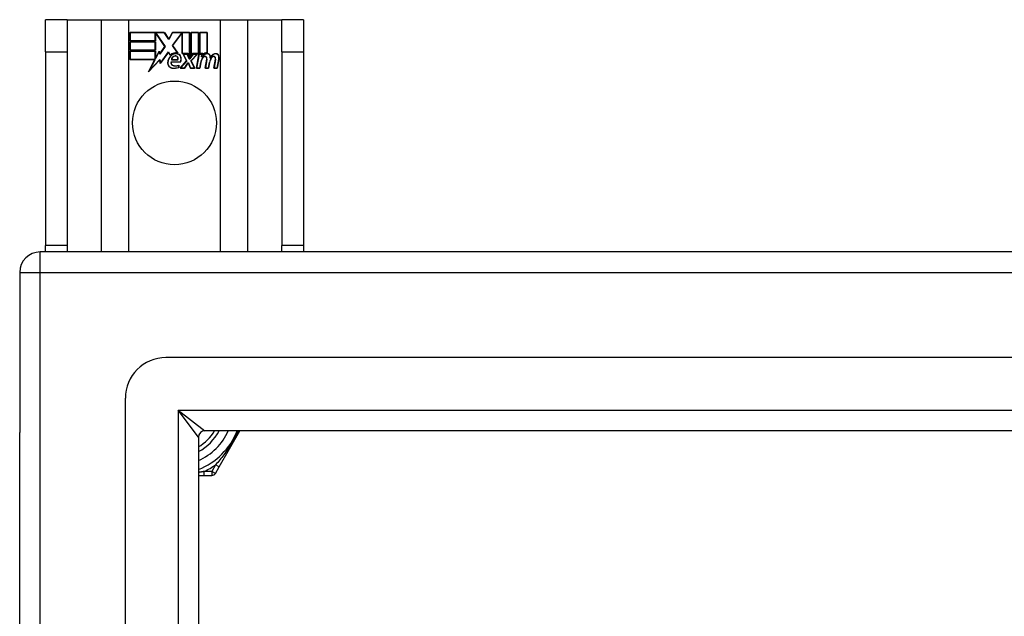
# Model space of a CAD drawing. Header units: inches. Extents: x 56.1 to 140.1, y 37.7 to 64.
# Tile 10 of 102: x 56.1 to 60.8, y 61.1 to 64. Entities that reach past the tile are written whole.
import ezdxf

# ---------------------------------------------------------------- set-up
doc = ezdxf.new("R2010")
doc.units = ezdxf.units.IN
doc.header["$MEASUREMENT"] = 0
doc.layers.add('Visible Edges(ANSI)', color=7, linetype='Continuous', lineweight=25)
doc.layers.add('Visible Tangent Edges(ANSI)', color=7, linetype='Continuous', lineweight=25)

msp = doc.modelspace()

# ---------------------------------------------------------------- linework, layer by layer
at = {"layer": 'Visible Edges(ANSI)'}
for p, q in [((56.2928, 63.9929), (56.1878, 63.9929)), ((56.1878, 63.8369), (56.1878, 63.9929)), ((56.2928, 63.9929), (56.2928, 63.8369)), ((56.2928, 63.9929), (56.457, 63.9929)), ((56.457, 63.9929), (56.5916, 63.9929)), ((56.5916, 63.9929), (57.034, 63.9929)), ((57.034, 63.9929), (57.1686, 63.9929)), ((57.1686, 63.9929), (57.3328, 63.9929)), ((57.3328, 63.8369), (57.3328, 63.9929)), ((57.4378, 63.9929), (57.3328, 63.9929)), ((57.4378, 63.9929), (57.4378, 63.8369)), ((56.5966, 63.9309), (56.7638, 63.9309)), ((56.5966, 63.8907), (56.5966, 63.9309)), ((56.5973, 63.9301), (56.5973, 63.8915)), ((56.7634, 63.9301), (56.5973, 63.9301)), ((56.7192, 63.8915), (56.7192, 63.926)), ((56.7192, 63.926), (56.7237, 63.926)), ((56.72, 63.9252), (56.72, 63.8907)), ((56.7233, 63.9252), (56.72, 63.9252)), ((56.7661, 63.863), (56.7233, 63.9252)), ((56.7237, 63.926), (56.767, 63.863)), ((56.7859, 63.8968), (56.7634, 63.9301)), ((56.7638, 63.9309), (56.7859, 63.8982)), ((56.7859, 63.8982), (56.8032, 63.9309)), ((56.8037, 63.9301), (56.7859, 63.8968)), ((56.8027, 63.8681), (56.8459, 63.926)), ((56.8032, 63.9309), (56.8868, 63.9309)), ((56.8463, 63.9252), (56.8036, 63.868)), ((56.8861, 63.9301), (56.8037, 63.9301)), ((56.8459, 63.926), (56.8501, 63.926)), ((56.8493, 63.9252), (56.8463, 63.9252)), ((56.8493, 63.8298), (56.8493, 63.9252)), ((56.8501, 63.926), (56.8501, 63.8305)), ((56.8861, 63.8114), (56.8861, 63.9301)), ((56.8868, 63.9309), (56.8868, 63.8077)), ((56.8921, 63.8169), (56.8921, 63.9309)), ((56.8921, 63.9309), (56.9292, 63.9309)), ((56.8928, 63.9301), (56.8928, 63.8192)), ((56.9285, 63.9301), (56.8928, 63.9301)), ((56.9285, 63.8305), (56.9285, 63.9301)), ((56.9292, 63.9309), (56.9292, 63.8298)), ((56.9345, 63.8298), (56.9345, 63.9309)), ((56.9345, 63.9309), (56.9716, 63.9309)), ((56.9352, 63.9301), (56.9352, 63.8305)), ((56.9708, 63.9301), (56.9352, 63.9301)), ((56.9708, 63.8322), (56.9708, 63.9301)), ((56.9716, 63.9309), (56.9716, 63.8315)), ((56.72, 63.8907), (56.5966, 63.8907)), ((56.5966, 63.8454), (56.5966, 63.8855)), ((56.5966, 63.8855), (56.72, 63.8855)), ((56.5973, 63.8915), (56.7192, 63.8915)), ((56.5973, 63.8847), (56.5973, 63.8461)), ((56.7192, 63.8847), (56.5973, 63.8847)), ((56.7192, 63.8461), (56.7192, 63.8847)), ((56.72, 63.8855), (56.72, 63.8454)), ((56.1878, 63.8369), (56.1878, 62.8989)), ((56.2928, 63.8369), (56.2928, 62.8989)), ((56.72, 63.8454), (56.5966, 63.8454)), ((56.5966, 63.8397), (56.72, 63.8397)), ((56.5966, 63.7996), (56.5966, 63.8397)), ((56.5973, 63.8461), (56.7192, 63.8461)), ((56.7192, 63.839), (56.5973, 63.839)), ((56.5973, 63.839), (56.5973, 63.8004)), ((56.7192, 63.8045), (56.7192, 63.839)), ((56.72, 63.8397), (56.72, 63.8052)), ((56.7207, 63.8052), (56.7391, 63.8405)), ((56.7388, 63.8382), (56.7212, 63.8045)), ((56.7411, 63.826), (56.7388, 63.8382)), ((56.7391, 63.8405), (56.7415, 63.8279)), ((56.767, 63.863), (56.7411, 63.826)), ((56.7415, 63.8279), (56.7661, 63.863)), ((56.7833, 63.835), (56.7441, 63.78)), ((56.7445, 63.782), (56.7834, 63.8364)), ((56.792, 63.8206), (56.7833, 63.835)), ((56.7834, 63.8364), (56.7922, 63.8218)), ((56.8278, 63.8318), (56.8027, 63.8681)), ((56.8036, 63.868), (56.8295, 63.8307)), ((56.8775, 63.8298), (56.8493, 63.8298)), ((56.8501, 63.8305), (56.878, 63.8305)), ((56.8715, 63.7929), (56.8542, 63.8262)), ((56.8542, 63.8262), (56.8745, 63.8262)), ((56.8554, 63.8255), (56.8724, 63.7927)), ((56.874, 63.8255), (56.8554, 63.8255)), ((56.8837, 63.8025), (56.874, 63.8255)), ((56.8745, 63.8262), (56.8842, 63.8033)), ((56.8868, 63.8077), (56.8775, 63.8298)), ((56.878, 63.8305), (56.8861, 63.8114)), ((56.8868, 63.8033), (56.9035, 63.8262)), ((56.9039, 63.8255), (56.8872, 63.8025)), ((56.9015, 63.8298), (56.8921, 63.8169)), ((56.8927, 63.7932), (56.9223, 63.8255)), ((56.8928, 63.8192), (56.9011, 63.8305)), ((56.924, 63.8262), (56.8936, 63.7931)), ((56.9011, 63.8305), (56.9285, 63.8305)), ((56.9292, 63.8298), (56.9015, 63.8298)), ((56.9035, 63.8262), (56.924, 63.8262)), ((56.9223, 63.8255), (56.9039, 63.8255)), ((56.9191, 63.758), (56.9311, 63.8262)), ((56.9318, 63.8255), (56.92, 63.7587)), ((56.9311, 63.8262), (56.9453, 63.8262)), ((56.9445, 63.8255), (56.9318, 63.8255)), ((56.9498, 63.8298), (56.9345, 63.8298)), ((56.9352, 63.8305), (56.9507, 63.8305)), ((56.9435, 63.8135), (56.9445, 63.8255)), ((56.9453, 63.8262), (56.9443, 63.8142)), ((56.9492, 63.8221), (56.9498, 63.8298)), ((56.9507, 63.8305), (56.9501, 63.8241)), ((57.3328, 63.8369), (57.3328, 62.8989)), ((57.4378, 63.8369), (57.4378, 62.8989)), ((56.7178, 63.7996), (56.5966, 63.7996)), ((56.5973, 63.8004), (56.719, 63.8004)), ((56.6868, 63.74), (56.7178, 63.7996)), ((56.7416, 63.7977), (56.6868, 63.74)), ((56.719, 63.8004), (56.6899, 63.7444)), ((56.6899, 63.7444), (56.7421, 63.7994)), ((56.7212, 63.8045), (56.7192, 63.8045)), ((56.72, 63.8052), (56.7207, 63.8052)), ((56.7441, 63.78), (56.7416, 63.7977)), ((56.7421, 63.7994), (56.7445, 63.782)), ((56.7959, 63.7884), (56.8417, 63.7884)), ((56.8422, 63.7876), (56.7965, 63.7876)), ((56.8288, 63.7981), (56.7975, 63.7981)), ((56.7983, 63.7989), (56.8283, 63.7989)), ((56.8407, 63.758), (56.8715, 63.7929)), ((56.8724, 63.7927), (56.8424, 63.7587)), ((56.8606, 63.7587), (56.8774, 63.7831)), ((56.8778, 63.7824), (56.861, 63.758)), ((56.8774, 63.7831), (56.8814, 63.7831)), ((56.8808, 63.7824), (56.8778, 63.7824)), ((56.8902, 63.758), (56.8808, 63.7824)), ((56.8814, 63.7831), (56.8907, 63.7587)), ((56.8872, 63.8025), (56.8837, 63.8025)), ((56.8842, 63.8033), (56.8868, 63.8033)), ((56.9093, 63.7587), (56.8927, 63.7932)), ((56.8936, 63.7931), (56.9105, 63.758)), ((56.935, 63.7587), (56.9398, 63.7862)), ((56.9405, 63.7861), (56.9356, 63.758)), ((56.9483, 63.8135), (56.9435, 63.8135)), ((56.9443, 63.8142), (56.9479, 63.8142)), ((56.9615, 63.758), (56.9691, 63.8011)), ((56.9698, 63.801), (56.9624, 63.7587)), ((56.9773, 63.7587), (56.9822, 63.7862)), ((56.9829, 63.7861), (56.978, 63.758)), ((57.0035, 63.758), (57.0111, 63.8011)), ((57.0118, 63.801), (57.0043, 63.7587)), ((57.0193, 63.7587), (57.0275, 63.801)), ((57.0283, 63.8008), (57.02, 63.758)), ((56.8332, 63.7619), (56.8332, 63.7715)), ((56.834, 63.7726), (56.834, 63.7614)), ((56.861, 63.758), (56.8407, 63.758)), ((56.8424, 63.7587), (56.8606, 63.7587)), ((56.9105, 63.758), (56.8902, 63.758)), ((56.8907, 63.7587), (56.9093, 63.7587)), ((56.9356, 63.758), (56.9191, 63.758)), ((56.92, 63.7587), (56.935, 63.7587)), ((56.978, 63.758), (56.9615, 63.758)), ((56.9624, 63.7587), (56.9773, 63.7587)), ((57.02, 63.758), (57.0035, 63.758)), ((57.0043, 63.7587), (57.0193, 63.7587)), ((56.1878, 62.8679), (56.1878, 62.8989)), ((56.2928, 62.8989), (56.2928, 62.8679)), ((57.3328, 62.8679), (57.3328, 62.8989)), ((57.4378, 62.8989), (57.4378, 62.8679)), ((97.9638, 62.8679), (56.1618, 62.8679)), ((56.0628, 62.7689), (56.0628, 61.9938)), ((97.3541, 62.356), (56.7715, 62.356)), ((56.5746, 39.5765), (56.5746, 62.1592)), ((56.0628, 39.7419), (56.0628, 61.9938)), ((56.9289, 61.9707), (56.9289, 39.765)), ((97.1657, 62.0017), (56.9599, 62.0017)), ((57.029, 61.8269), (57.1299, 62.0017)), ((57.0106, 61.795), (57.029, 61.8269)), ((56.9289, 61.7852), (56.9567, 61.7852)), ((56.9567, 61.7852), (56.9935, 61.7852))]:
    msp.add_line(p, q, dxfattribs=at)
msp.add_circle((56.8128, 63.4929), 0.203, dxfattribs=at)
for centre, radius, start, end in [((56.8202, 63.7905), 0.0412, 77.079, 133.1785), ((56.8202, 63.7905), 0.042, 79.6582, 131.9139), ((56.8202, 63.7905), 0.0374, 80.4085, 134.1684), ((56.8202, 63.7905), 0.0366, 80.3604, 134.1684), ((56.8248, 63.8084), 0.0183, 23.8445, 85.1757), ((56.8248, 63.8084), 0.019, 23.8445, 85.0802), ((56.9732, 63.7981), 0.03, 89.4776, 147.4114), ((56.9732, 63.7981), 0.0293, 89.4776, 148.2123), ((56.971, 63.8015), 0.03, 88.7952, 136.5849), ((56.971, 63.8015), 0.0307, 90.2222, 132.7339), ((56.9733, 63.8154), 0.0127, 16.9928, 89.4776), ((56.9733, 63.8154), 0.0119, 16.9928, 89.4776), ((57.0145, 63.7974), 0.0299, 89.6788, 160.8136), ((57.0145, 63.7974), 0.0307, 89.6788, 153.9508), ((57.0146, 63.8149), 0.0131, 18.4748, 89.6788), ((57.0146, 63.8149), 0.0124, 18.4748, 89.6788), ((56.8289, 63.7816), 0.0498, 134.1684, 176.5646), ((56.8038, 63.7831), 0.0247, 176.5646, 261.5605), ((56.8038, 63.7831), 0.0239, 176.5646, 261.5605), ((56.8289, 63.7816), 0.049, 134.1684, 176.5646), ((56.808, 63.7842), 0.0127, 160.9907, 244.6784), ((56.808, 63.7842), 0.012, 163.5261, 244.6784), ((56.8192, 63.7963), 0.0217, 109.3797, 175.226), ((56.8192, 63.7963), 0.021, 109.3797, 172.9975), ((56.8168, 63.8032), 0.0144, 51.1652, 109.3797), ((56.8168, 63.8032), 0.0137, 51.1652, 109.3797), ((56.8179, 63.8046), 0.0119, 331.4547, 51.1652), ((56.8179, 63.8046), 0.0127, 329.421, 51.1652), ((56.81, 63.8019), 0.0345, 336.9643, 23.8445), ((56.81, 63.8019), 0.0353, 336.1555, 23.8445), ((56.9978, 63.776), 0.0589, 147.5992, 170), ((56.9978, 63.776), 0.0581, 147.5992, 170), ((56.962, 63.7987), 0.0165, 96.03, 147.5992), ((56.962, 63.7987), 0.0157, 96.03, 147.5992), ((56.9611, 63.8069), 0.00825, 23.5571, 96.03), ((56.9611, 63.8069), 0.0075, 23.5571, 96.03), ((56.9539, 63.8038), 0.0154, 350, 23.5571), ((56.9539, 63.8038), 0.0161, 350, 23.5571), ((57.0403, 63.7768), 0.0589, 148.5524, 170.8204), ((57.0403, 63.7768), 0.0581, 148.5584, 170.8257), ((56.951, 63.8086), 0.0353, 357.7769, 16.9928), ((56.951, 63.8086), 0.036, 3.6169, 16.9928), ((57.004, 63.7987), 0.0165, 96.1027, 147.6301), ((57.004, 63.7987), 0.0157, 96.1027, 147.6083), ((57.0031, 63.8069), 0.00825, 23.5487, 96.1027), ((57.0031, 63.8069), 0.0075, 23.5487, 96.1027), ((56.9959, 63.8038), 0.0154, 349.9922, 23.5487), ((56.9959, 63.8038), 0.0161, 350.0076, 23.5487), ((56.9929, 63.8077), 0.0353, 349, 18.4748), ((56.9929, 63.8077), 0.036, 349, 18.4748), ((56.8114, 63.8338), 0.0759, 261.5605, 287.3343), ((56.8114, 63.8338), 0.0751, 261.5605, 286.9141), ((56.8192, 63.808), 0.0391, 244.6784, 290.9242), ((56.8192, 63.808), 0.0384, 244.6784, 292.5609), ((56.1618, 62.7689), 0.099, 90, 180), ((56.7715, 62.1592), 0.1969, 90, 180), ((56.9599, 61.9707), 0.031, 90, 180), ((56.8128, 62.1179), 0.2264, 300.8668, 329.1332), ((56.8128, 62.1179), 0.3248, 290.9514, 339.0486), ((56.9935, 61.8049), 0.0197, 270, 330)]:
    msp.add_arc(centre, radius, start, end, dxfattribs=at)
at = {"layer": 'Visible Tangent Edges(ANSI)'}
for p, q in [((56.457, 63.9929), (56.457, 62.8679)), ((56.5916, 62.8679), (56.5916, 63.9929)), ((57.034, 63.9929), (57.034, 62.8679)), ((57.1686, 62.8679), (57.1686, 63.9929)), ((56.1878, 63.8369), (56.2928, 63.8369)), ((57.3328, 63.8369), (57.4378, 63.8369)), ((56.2928, 62.8989), (56.1878, 62.8989)), ((57.4378, 62.8989), (57.3328, 62.8989)), ((56.1618, 62.7689), (56.1618, 62.8679)), ((56.0628, 62.7689), (56.1618, 62.7689)), ((56.1618, 62.7689), (97.9638, 62.7689)), ((56.1618, 38.9669), (56.1618, 62.7689)), ((56.8299, 62.1007), (56.9599, 62.0017)), ((56.9289, 61.9707), (56.8299, 62.1007)), ((56.8299, 62.1007), (97.2957, 62.1007)), ((56.8299, 62.1007), (56.8299, 39.635)), ((57.0119, 61.8367), (56.9935, 61.8049)), ((57.029, 61.8269), (57.0119, 61.8367)), ((56.9567, 61.7852), (56.9567, 61.8049)), ((56.9935, 61.8049), (56.9567, 61.8049)), ((57.0106, 61.795), (56.9935, 61.8049)), ((56.9935, 61.8049), (56.9935, 61.7852))]:
    msp.add_line(p, q, dxfattribs=at)
at = {"layer": 'Visible Tangent Edges(ANSI)', "flags": 128}
for points in [[(57.1226, 62.0017), (57.119, 61.9941), (57.1153, 61.9865), (57.1114, 61.9789), (57.1074, 61.9713), (57.1033, 61.9638), (57.0991, 61.9563), (57.0948, 61.9488), (57.0903, 61.9414), (57.0858, 61.9341), (57.0812, 61.9268), (57.0766, 61.9197), (57.0718, 61.9127), (57.0671, 61.9058), (57.0622, 61.899), (57.0573, 61.8923), (57.0524, 61.8858), (57.0474, 61.8793), (57.0424, 61.8729), (57.0374, 61.8666), (57.0323, 61.8604), (57.0272, 61.8544), (57.0221, 61.8484), (57.017, 61.8425), (57.0119, 61.8367)], [(56.9567, 61.8049), (56.9556, 61.8046), (56.9544, 61.8044), (56.9533, 61.8042), (56.9522, 61.8039), (56.951, 61.8037), (56.9499, 61.8035), (56.9487, 61.8032), (56.9476, 61.803), (56.9464, 61.8028), (56.9453, 61.8026), (56.9441, 61.8023), (56.943, 61.8021), (56.9418, 61.8019), (56.9406, 61.8017), (56.9395, 61.8015), (56.9383, 61.8012), (56.9372, 61.801), (56.936, 61.8008), (56.9348, 61.8006), (56.9336, 61.8004), (56.9325, 61.8002), (56.9313, 61.8), (56.9301, 61.7998), (56.9289, 61.7995)]]:
    msp.add_lwpolyline(points, dxfattribs=at)
at = {"layer": 'Visible Tangent Edges(ANSI)'}
for radius, start, end in [(0.2461, 298.1642, 331.8358), (0.2854, 294.01, 335.99), (0.3445, 294.6913, 305.3087)]:
    msp.add_arc((56.8128, 62.1179), radius, start, end, dxfattribs=at)

doc.saveas('drawing.dxf')
